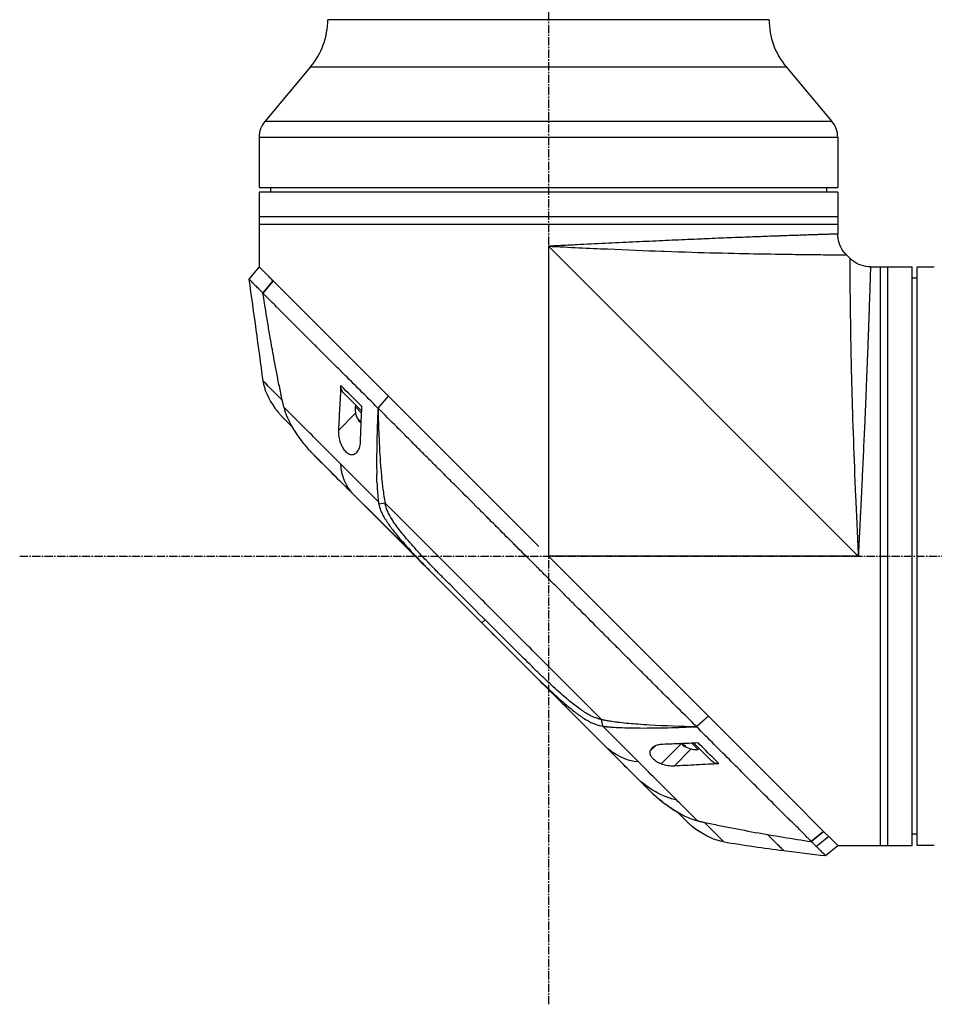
# Model space of a CAD drawing. Header units: millimetres. Extents: x 0 to 5219, y 0 to 2970.
# Tile 75 of 233: x 205 to 392, y 1459 to 1660. Entities that reach past the tile are written whole.
import ezdxf

# ---------------------------------------------------------------- set-up
doc = ezdxf.new("R2010")
doc.units = ezdxf.units.MM
doc.header["$LTSCALE"] = 0.2
doc.linetypes.add('CENTER2', pattern=[1.125, 0.75, -0.125, 0.125, -0.125])
doc.layers.add('02_Center Line', color=1, linetype='CENTER2')

# ---------------------------------------------------------------- blocks, each defined once
blk = doc.blocks.new('A$C1fe89458')
for p, q in [((84.1, 919.1), (-5.9, 919.1)), ((-9.41, 909.46), (-18.73, 898.35)), ((-9.41, 909.46), (87.61, 909.46)), ((87.61, 909.46), (96.93, 898.35)), ((96.93, 898.35), (-18.73, 898.35)), ((-19.9, 895.14), (98.1, 895.14)), ((-19.9, 895.14), (-19.9, 884.9)), ((98.1, 895.14), (98.1, 884.9)), ((-19.9, 884.9), (98.1, 884.9)), ((-19.9, 883.9), (-19.9, 868.7)), ((98.1, 883.9), (-19.9, 883.9)), ((-17.6, 884.9), (-17.61, 883.9)), ((95.8, 884.9), (95.81, 883.9)), ((98.1, 883.9), (98.1, 875.39)), ((98.1, 878.9), (-19.9, 878.9)), ((-19.9, 877.4), (98.1, 877.4)), ((94.1, 875.26), (94.1, 875.26)), ((39.1, 872.9), (39.1, 809.7)), ((102.3, 809.7), (39.1, 872.9)), ((40.6, 872.83), (40.6, 872.83)), ((42.18, 872.75), (42.18, 872.75)), ((99.86, 871.14), (100.54, 870.46)), ((-19.91, 868.71), (-21.98, 866.22)), ((104.79, 868.7), (113.3, 868.7)), ((106.8, 750.7), (106.8, 868.7)), ((108.3, 750.7), (108.3, 868.7)), ((113.3, 750.7), (113.3, 868.7)), ((114.3, 750.7), (114.3, 868.7)), ((114.3, 868.7), (117.3, 868.7)), ((-19.12, 863.33), (-17.03, 865.83)), ((-17.04, 865.84), (-19.11, 863.35)), ((-17.04, 865.84), (-17.03, 865.83)), ((6.48, 842.32), (-17.03, 865.83)), ((114.3, 866.4), (113.3, 866.41)), ((-19.11, 863.33), (-19.11, 863.33)), ((-15.9, 860.09), (-15.9, 860.09)), ((-12.36, 856.56), (-12.36, 856.56)), ((-10.26, 854.47), (-10.26, 854.47)), ((-19.14, 845.46), (-19.14, 845.46)), ((0.34, 843.89), (0.34, 843.89)), ((0.65, 843.57), (0.65, 843.57)), ((1.02, 839.29), (-2.74, 843.06)), ((6.48, 842.32), (4.33, 839.9)), ((4.35, 839.89), (6.5, 842.3)), ((6.48, 842.32), (6.5, 842.3)), ((37.14, 811.66), (6.5, 842.3)), ((-0.11, 840.42), (-0.32, 840.21)), ((1.01, 838.89), (-0.32, 840.21)), ((1.06, 840.19), (1.06, 840.19)), ((4.35, 839.89), (4.33, 839.9)), ((-15.06, 837.98), (-15.06, 837.98)), ((-0.22, 838.83), (-3.71, 835.34)), ((0.74, 837.12), (0.65, 837.02)), ((8.81, 835.43), (8.81, 835.43)), ((-8.64, 830.26), (-5.63, 827.25)), ((-6.12, 827.74), (-6.12, 827.74)), ((1.56, 820.07), (25.52, 796.11)), ((5.8, 820.52), (4.51, 820.32)), ((9.29, 814.33), (9.29, 814.33)), ((10.82, 812.52), (10.82, 812.52)), ((12.33, 809.3), (11.86, 809.77)), ((61.77, 787.03), (39.1, 809.7)), ((102.3, 809.7), (39.1, 809.7)), ((15.93, 807.03), (15.93, 807.03)), ((26.18, 796.74), (25.52, 796.11)), ((25.52, 796.11), (59.72, 761.9)), ((25.52, 796.11), (25.52, 796.11)), ((32.68, 790.24), (32.62, 790.3)), ((69.09, 779.71), (61.77, 787.03)), ((88.51, 760.29), (69.09, 779.71)), ((71.71, 777.09), (69.28, 774.94)), ((69.29, 774.92), (71.72, 777.08)), ((50.21, 775.02), (49.93, 776.39)), ((68.59, 775.64), (68.59, 775.64)), ((69.29, 774.92), (69.28, 774.94)), ((60.99, 771.09), (59.88, 769.98)), ((66.22, 771.49), (62.07, 767.34)), ((66.49, 771.32), (66.42, 771.25)), ((69.61, 770.28), (68.27, 771.62)), ((72.45, 767.87), (68.68, 771.63)), ((68.23, 770.38), (64.75, 766.9)), ((69.82, 770.49), (69.61, 770.28)), ((59.72, 761.9), (59.72, 761.9)), ((60.98, 760.7), (61.01, 760.72)), ((95.22, 753.58), (88.51, 760.29)), ((67.38, 755.53), (67.38, 755.53)), ((89.53, 754.73), (89.53, 754.73)), ((95.22, 753.58), (92.71, 751.48)), ((92.72, 751.49), (95.23, 753.57)), ((95.22, 753.58), (95.23, 753.57)), ((96.61, 752.19), (95.23, 753.57)), ((114.3, 753), (113.3, 752.99)), ((92.72, 751.49), (92.72, 751.49)), ((96.27, 752.53), (93.78, 750.46)), ((98.1, 750.7), (96.62, 752.18)), ((95.61, 748.63), (98.1, 750.7)), ((98.1, 750.7), (113.3, 750.7)), ((117.3, 750.7), (114.3, 750.7))]:
    blk.add_line(p, q)
for centre, radius, start, end in [((-20.9, 919.1), 15, 320, 0), ((99.1, 919.1), 15, 180, 220), ((-14.9, 895.14), 5, 140, 180), ((93.1, 895.14), 5, 0, 40), ((4.18, 839.84), 4.52, 175.2393, 218.2011), ((69.24, 774.78), 4.52, 231.9306, 274.7607)]:
    blk.add_arc(centre, radius, start, end)
at = {"extrusion": (0, 0, -1)}
for centre, major_axis, ratio, start_param, end_param in [((-0.61, 845.18), (-2.13, -2.12), 0.723632, 6.280692, 6.957578), ((3.49, 840.53), (-3.03, -3.03), 0.735508, 6.1984, 6.367971), ((3.99, 840.03), (-3.19, -3.19), 0.677516, 0.080554, 0.3277), ((4.37, 839.65), (-3.19, -3.19), 0.677516, 0.137855, 0.3277), ((4.01, 840.01), (-3.19, -3.19), 0.735508, 0.080554, 0.087466), ((4.36, 839.66), (-3.19, -3.19), 0.735508, 0.117214, 0.230753), ((80.82, 740.8), (-97.82, 97.82), 0.000026, 0.415264, 0.47744), ((36.42, 788.81), (-62.35, 62.35), 0.000017, 5.251204, 5.40296), ((35.33, 786.29), (-62.93, 62.93), 0.000051, 1.192389, 1.260494), ((35.09, 811.38), (2.1, 2.14), 0.047046, 2.123062, 2.123097), ((16, 805.61), (-62.48, 62.48), 0.000096, 1.878262, 1.948843), ((20.21, 805), (-60.21, 60.19), 0.000118, 2.092388, 2.238245), ((69.07, 774.95), (-3.19, -3.19), 0.747107, 5.955485, 6.176262), ((69.41, 774.61), (-3.19, -3.19), 0.747107, 5.955485, 6.202632), ((70, 774.02), (-3.03, -3.03), 0.664704, 6.1984, 6.367971), ((74.57, 770), (-2.12, -2.13), 0.723628, 5.609776, 6.285676), ((-222.52, 1044.18), (-290.94, 290.97), 0.00001, 3.386632, 3.42138), ((73.95, 781.13), (-10.42, 25.63), 0.82656, 4.179952, 4.245343)]:
    blk.add_ellipse(centre, major_axis=major_axis, ratio=ratio, start_param=start_param, end_param=end_param, dxfattribs=at)
for points, knots in [([(98.1, 875.39), (98.1, 875.39), (98.09, 875.39), (98.08, 875.38), (98.07, 875.38), (98.05, 875.38), (98.03, 875.38), (97.98, 875.38), (97.91, 875.38), (97.81, 875.38), (97.72, 875.37), (97.6, 875.37), (97.46, 875.37), (97.32, 875.36), (97.16, 875.36), (96.97, 875.35), (96.78, 875.34), (96.57, 875.34), (96.34, 875.33), (96.1, 875.32), (95.85, 875.32), (95.57, 875.31), (95.43, 875.3), (95.28, 875.3), (95.13, 875.29), (94.97, 875.29), (94.82, 875.28), (94.65, 875.28), (94.32, 875.27), (93.98, 875.26), (93.61, 875.24), (93.23, 875.23), (92.84, 875.22), (92.43, 875.21), (92.02, 875.19), (91.59, 875.18), (91.14, 875.16), (90.68, 875.15), (90.21, 875.13), (89.72, 875.11), (89.22, 875.1), (88.71, 875.08), (88.17, 875.06), (87.64, 875.04), (87.08, 875.02), (86.51, 875), (86.22, 874.99), (85.92, 874.98), (85.62, 874.97), (85.33, 874.96), (85.02, 874.95), (84.71, 874.94), (84.1, 874.92), (83.46, 874.89), (82.82, 874.87), (82.17, 874.84), (81.5, 874.82), (80.82, 874.79), (79.46, 874.74), (78.04, 874.69), (76.55, 874.63), (75.81, 874.6), (75.06, 874.57), (74.29, 874.54), (73.51, 874.51), (72.72, 874.47), (71.91, 874.44), (71.51, 874.42), (71.11, 874.4), (70.7, 874.39), (70.28, 874.37), (69.87, 874.35), (69.45, 874.33), (68.62, 874.3), (67.78, 874.26), (66.93, 874.23), (66.07, 874.19), (65.21, 874.15), (64.35, 874.11), (63.48, 874.07), (62.6, 874.03), (61.71, 873.99), (60.83, 873.95), (59.93, 873.91), (59.03, 873.87), (58.12, 873.83), (57.21, 873.78), (56.29, 873.74), (55.37, 873.7), (54.44, 873.65), (53.49, 873.61), (52.55, 873.56), (51.6, 873.52), (50.65, 873.47), (49.7, 873.42), (48.74, 873.38), (47.79, 873.33), (46.83, 873.28), (45.87, 873.23), (44.91, 873.19), (44.43, 873.16), (43.94, 873.14), (43.46, 873.11), (42.98, 873.09), (42.49, 873.07), (42.01, 873.04), (41.53, 873.02), (41.04, 872.99), (40.56, 872.97), (40.31, 872.96), (40.07, 872.95), (39.83, 872.94), (39.71, 872.93), (39.59, 872.92), (39.46, 872.92), (39.35, 872.91), (39.24, 872.91), (39.12, 872.9), (39.12, 872.9), (39.12, 872.9), (39.11, 872.9), (39.11, 872.9), (39.1, 872.9), (39.1, 872.9)], [0.09214862, 0.09214862, 0.09214862, 0.09214862, 0.09358733, 0.09358733, 0.09358733, 0.09502958, 0.09502958, 0.09502958, 0.0979112, 0.0979112, 0.0979112, 0.10079281, 0.10079281, 0.10079281, 0.10367443, 0.10367443, 0.10367443, 0.10655604, 0.10655604, 0.10655604, 0.10943766, 0.10943766, 0.10943766, 0.11087846, 0.11087846, 0.11087846, 0.11231927, 0.11231927, 0.11231927, 0.11520088, 0.11520088, 0.11520088, 0.1180825, 0.1180825, 0.1180825, 0.12096411, 0.12096411, 0.12096411, 0.12384573, 0.12384573, 0.12384573, 0.12672734, 0.12672734, 0.12672734, 0.12960896, 0.12960896, 0.12960896, 0.13104976, 0.13104976, 0.13104976, 0.13249057, 0.13249057, 0.13249057, 0.13537219, 0.13537219, 0.13537219, 0.1382538, 0.1382538, 0.1382538, 0.14401703, 0.14401703, 0.14401703, 0.14689341, 0.14689341, 0.14689341, 0.14978026, 0.14978026, 0.14978026, 0.15121449, 0.15121449, 0.15121449, 0.15266187, 0.15266187, 0.15266187, 0.15554349, 0.15554349, 0.15554349, 0.1584251, 0.1584251, 0.1584251, 0.16130671, 0.16130671, 0.16130671, 0.16418833, 0.16418833, 0.16418833, 0.16706994, 0.16706994, 0.16706994, 0.16995156, 0.16995156, 0.16995156, 0.17283317, 0.17283317, 0.17283317, 0.17571479, 0.17571479, 0.17571479, 0.1785964, 0.1785964, 0.1785964, 0.18003721, 0.18003721, 0.18003721, 0.18147802, 0.18147802, 0.18147802, 0.18291882, 0.18291882, 0.18291882, 0.18363923, 0.18363923, 0.18363923, 0.18399943, 0.18399943, 0.18399943, 0.18433614, 0.18433614, 0.18433614, 0.18434788, 0.18434788, 0.18434788, 0.18435963, 0.18435963, 0.18435963, 0.18435963]), ([(99.86, 871.14), (99.4, 871.6), (99.01, 872.14), (98.44, 873.29), (98.25, 873.92), (98.12, 874.83), (98.1, 875.11), (98.1, 875.39)], [0, 0, 0, 0, 0.1945418, 0.1945418, 0.385603, 0.385603, 0.4694914, 0.4694914, 0.4694914, 0.4694914]), ([(39.1, 872.9), (43.34, 872.69), (47.39, 872.5), (51.17, 872.34), (55.13, 872.17), (58.8, 872.02), (62.15, 871.9), (62.34, 871.9), (62.52, 871.89), (62.7, 871.88), (66.72, 871.74), (70.22, 871.63), (73.22, 871.56), (76.73, 871.46), (79.57, 871.41), (81.88, 871.37), (82.04, 871.36), (82.2, 871.36), (82.36, 871.36), (85.33, 871.3), (87.66, 871.27), (89.52, 871.24), (89.62, 871.24), (89.72, 871.24), (89.82, 871.24), (92.09, 871.21), (93.83, 871.19), (95.17, 871.18), (95.23, 871.18), (95.28, 871.18), (95.33, 871.18), (96.02, 871.17), (96.65, 871.17), (97.22, 871.16), (97.52, 871.16), (98.1, 871.16), (98.68, 871.15), (98.69, 871.15), (98.7, 871.15), (98.72, 871.15), (99.19, 871.15), (99.42, 871.15), (99.56, 871.14), (99.77, 871.14), (99.86, 871.14), (99.86, 871.14), (99.86, 871.14), (99.86, 871.14), (99.86, 871.14)], [0, 0, 0, 0, 0.0610325, 0.0610325, 0.0610325, 0.125, 0.125, 0.125, 0.1275195, 0.1275195, 0.1275195, 0.1840301, 0.1840301, 0.1840301, 0.25, 0.25, 0.25, 0.2532003, 0.2532003, 0.2532003, 0.3125, 0.3125, 0.3125, 0.315088, 0.315088, 0.315088, 0.375, 0.375, 0.375, 0.3771886, 0.3771886, 0.3771886, 0.40625, 0.40625, 0.40625, 0.4375, 0.4375, 0.4375, 0.4383069, 0.4383069, 0.4383069, 0.46875, 0.46875, 0.46875, 0.5, 0.5, 0.5, 0.500043, 0.500043, 0.500043, 0.500043]), ([(100.54, 870.46), (100.54, 870.46), (100.54, 870.37), (100.54, 870.15), (100.55, 870.02), (100.55, 869.79), (100.55, 869.32), (100.55, 869.3), (100.55, 869.28), (100.55, 869.26), (100.56, 868.68), (100.56, 868.09), (100.56, 867.77), (100.57, 867.22), (100.57, 866.6), (100.58, 865.93), (100.58, 865.85), (100.58, 865.77), (100.58, 865.69), (100.59, 864.36), (100.61, 862.65), (100.64, 860.42), (100.64, 860.26), (100.64, 860.11), (100.65, 859.95), (100.67, 858.12), (100.7, 855.84), (100.76, 852.96), (100.76, 852.73), (100.76, 852.49), (100.77, 852.24), (100.81, 849.96), (100.87, 847.19), (100.96, 843.82), (101.04, 840.8), (101.14, 837.31), (101.29, 833.29), (101.41, 829.83), (101.56, 825.98), (101.74, 821.77), (101.91, 818.01), (102.09, 813.97), (102.3, 809.7)], [0.5000149, 0.5000149, 0.5000149, 0.5000149, 0.53125, 0.53125, 0.53125, 0.5612496, 0.5612496, 0.5612496, 0.5625, 0.5625, 0.5625, 0.59375, 0.59375, 0.59375, 0.621688, 0.621688, 0.621688, 0.625, 0.625, 0.625, 0.6835073, 0.6835073, 0.6835073, 0.6875, 0.6875, 0.6875, 0.7452724, 0.7452724, 0.7452724, 0.75, 0.75, 0.75, 0.8245188, 0.8245188, 0.8245188, 0.891197, 0.891197, 0.891197, 0.9486937, 0.9486937, 0.9486937, 1, 1, 1, 1]), ([(104.79, 868.7), (104.14, 868.7), (103.48, 868.81), (102.26, 869.22), (101.68, 869.52), (100.95, 870.08), (100.74, 870.26), (100.54, 870.46)], [0, 0, 0, 0, 0.1945418, 0.1945418, 0.385603, 0.385603, 0.4694914, 0.4694914, 0.4694914, 0.4694914]), ([(-17.04, 865.84), (-17.15, 865.95), (-17.27, 866.07), (-17.37, 866.17), (-17.48, 866.28), (-17.58, 866.38), (-17.68, 866.48), (-17.78, 866.58), (-17.88, 866.68), (-17.98, 866.78), (-18.08, 866.88), (-18.17, 866.97), (-18.26, 867.06), (-18.61, 867.41), (-18.91, 867.71), (-19.15, 867.95), (-19.4, 868.2), (-19.59, 868.39), (-19.71, 868.51), (-19.84, 868.64), (-19.91, 868.71), (-19.91, 868.71)], [-1, -1, -1, -1, -0.9375, -0.9375, -0.9375, -0.875, -0.875, -0.875, -0.8125, -0.8125, -0.8125, -0.75, -0.75, -0.75, -0.5, -0.5, -0.5, -0.25, -0.25, -0.25, 0, 0, 0, 0]), ([(104.79, 868.7), (104.79, 868.7), (104.79, 868.7), (104.78, 868.68), (104.78, 868.63), (104.78, 868.54), (104.78, 868.38), (104.77, 868.08), (104.75, 867.67), (104.74, 867.28), (104.73, 866.94), (104.72, 866.58), (104.71, 866.24), (104.7, 865.95), (104.69, 865.73), (104.69, 865.5), (104.67, 865.17), (104.66, 864.75), (104.64, 864.21), (104.63, 863.64), (104.6, 862.84), (104.56, 861.76), (104.52, 860.58), (104.49, 859.57), (104.46, 858.78), (104.43, 857.96), (104.4, 857.11), (104.37, 856.23), (104.34, 855.32), (104.3, 854.38), (104.26, 853.1), (104.2, 851.44), (104.11, 849.36), (104.03, 847.17), (103.95, 845.28), (103.89, 843.72), (103.84, 842.52), (103.8, 841.5), (103.76, 840.68), (103.73, 839.85), (103.68, 838.8), (103.61, 837.11), (103.51, 834.96), (103.39, 832.33), (103.27, 829.64), (103.16, 827.36), (103.07, 825.51), (103.02, 824.34), (102.97, 823.39), (102.94, 822.68), (102.91, 821.97), (102.86, 821.02), (102.8, 819.83), (102.73, 818.39), (102.66, 816.95), (102.59, 815.51), (102.53, 814.31), (102.48, 813.34), (102.44, 812.61), (102.41, 811.89), (102.38, 811.28), (102.35, 810.79), (102.34, 810.49), (102.33, 810.25), (102.32, 810.06), (102.31, 809.91), (102.31, 809.81), (102.3, 809.74), (102.3, 809.71), (102.3, 809.7)], [0.1015159, 0.1015159, 0.1015159, 0.1015159, 0.1023066, 0.1031002, 0.1046874, 0.1062745, 0.1078617, 0.111036, 0.1142102, 0.1157974, 0.1173845, 0.1189717, 0.1205588, 0.1213524, 0.122146, 0.1229396, 0.1237331, 0.1253203, 0.1269074, 0.1284946, 0.1300817, 0.133256, 0.1364303, 0.1380175, 0.1396046, 0.1411918, 0.1427789, 0.144366, 0.1459532, 0.1475403, 0.1491275, 0.1523018, 0.1554761, 0.1586504, 0.1618247, 0.1634118, 0.164999, 0.1665861, 0.1673797, 0.1681733, 0.1697604, 0.1713476, 0.1745219, 0.1776961, 0.1808704, 0.1840447, 0.1856319, 0.187219, 0.1880126, 0.1888062, 0.1895998, 0.1903933, 0.1919805, 0.1935676, 0.1951548, 0.1967419, 0.1983291, 0.1991226, 0.1999162, 0.2007098, 0.2015034, 0.2019001, 0.2022969, 0.2024953, 0.2026937, 0.2028921, 0.2029913, 0.2030409, 0.2030905, 0.2030905, 0.2030905, 0.2030905]), ([(117.3, 868.7), (117.36, 868.7), (117.41, 868.7), (117.47, 868.7), (117.52, 868.7), (117.57, 868.7), (117.61, 868.7), (117.66, 868.7), (117.69, 868.7), (117.72, 868.7), (117.75, 868.7), (117.78, 868.7), (117.79, 868.7), (117.8, 868.7), (117.8, 868.7), (117.8, 868.7), (117.8, 868.7), (117.8, 868.7), (117.8, 868.7)], [0, 0, 0, 0, 0.1074676, 0.1074676, 0.1074676, 0.2149351, 0.2149351, 0.2149351, 0.3224051, 0.3224051, 0.3224051, 0.4298767, 0.4298767, 0.4298767, 0.5, 0.5, 0.5, 0.5001155, 0.5001155, 0.5001155, 0.5001155]), ([(-19.11, 863.35), (-19.19, 863.43), (-19.27, 863.51), (-19.43, 863.67), (-19.53, 863.76), (-19.72, 863.95), (-19.86, 864.09), (-20.02, 864.26), (-20.04, 864.28), (-20.23, 864.47), (-20.53, 864.76), (-20.97, 865.2), (-21.1, 865.34), (-21.47, 865.7), (-21.66, 865.89), (-21.85, 866.08), (-21.9, 866.12), (-21.97, 866.19), (-21.99, 866.21), (-21.98, 866.22)], [-1.925983, -1.925983, -1.925983, -1.925983, -1.875869, -1.875869, -1.820686, -1.820686, -1.653095, -1.653095, -1.624088, -1.624088, -1.164895, -1.164895, -0.929585, -0.929585, -0.463526, -0.463526, -0.231599, -0.231599, 0, 0, 0, 0]), ([(-14.86, 840.09), (-15.07, 841.01), (-15.27, 841.94), (-15.46, 842.88), (-15.47, 842.93), (-15.48, 842.98), (-15.49, 843.03), (-15.68, 843.93), (-15.87, 844.83), (-16.05, 845.73), (-16.07, 845.82), (-16.08, 845.92), (-16.1, 846.01), (-16.28, 846.89), (-16.45, 847.76), (-16.61, 848.64), (-16.64, 848.76), (-16.66, 848.89), (-16.68, 849.02), (-16.85, 849.88), (-17, 850.74), (-17.16, 851.6), (-17.19, 851.74), (-17.21, 851.89), (-17.24, 852.04), (-17.39, 852.89), (-17.54, 853.74), (-17.69, 854.6), (-17.69, 854.63), (-17.7, 854.67), (-17.71, 854.7), (-17.87, 855.68), (-18.04, 856.65), (-18.2, 857.62), (-18.52, 859.53), (-18.82, 861.44), (-19.12, 863.33)], [0, 0, 0, 0, 0.1206948, 0.1206948, 0.1206948, 0.1274688, 0.1274688, 0.1274688, 0.2438816, 0.2438816, 0.2438816, 0.256112, 0.256112, 0.256112, 0.3692231, 0.3692231, 0.3692231, 0.3854414, 0.3854414, 0.3854414, 0.4964218, 0.4964218, 0.4964218, 0.5152549, 0.5152549, 0.5152549, 0.6251524, 0.6251524, 0.6251524, 0.6298026, 0.6298026, 0.6298026, 0.7550606, 0.7550606, 0.7550606, 1, 1, 1, 1]), ([(4.33, 839.9), (1.86, 842.36), (-0.53, 844.75), (-2.82, 847.04), (-3.39, 847.61), (-3.95, 848.18), (-4.51, 848.73), (-5.07, 849.29), (-5.62, 849.84), (-6.17, 850.38), (-6.44, 850.65), (-6.71, 850.92), (-6.97, 851.19), (-7.24, 851.45), (-7.51, 851.71), (-7.77, 851.98), (-8.04, 852.24), (-8.3, 852.5), (-8.55, 852.76), (-8.81, 853.02), (-9.06, 853.28), (-9.32, 853.53), (-9.82, 854.04), (-10.33, 854.53), (-10.82, 855.02), (-11.3, 855.5), (-11.78, 855.98), (-12.25, 856.44), (-12.71, 856.91), (-13.17, 857.36), (-13.61, 857.8), (-14.05, 858.24), (-14.48, 858.67), (-14.89, 859.08), (-15.72, 859.91), (-16.49, 860.69), (-17.2, 861.39), (-17.91, 862.1), (-18.55, 862.76), (-19.12, 863.33)], [0, 0, 0, 0, 0.25, 0.25, 0.25, 0.3125, 0.3125, 0.3125, 0.375, 0.375, 0.375, 0.40625, 0.40625, 0.40625, 0.4375, 0.4375, 0.4375, 0.46875, 0.46875, 0.46875, 0.5, 0.5, 0.5, 0.5625, 0.5625, 0.5625, 0.625, 0.625, 0.625, 0.6875, 0.6875, 0.6875, 0.75, 0.75, 0.75, 0.875, 0.875, 0.875, 1, 1, 1, 1]), ([(-3.24, 844.49), (-3.32, 842.97), (-3.4, 841.44), (-3.56, 838.37), (-3.64, 836.85), (-3.71, 835.34)], [0.000001, 0.000001, 0.000001, 0.000001, 0.550472, 0.550472, 1.110624, 1.110624, 1.110624, 1.110624]), ([(-16.65, 839.88), (-16.42, 839.54), (-16.17, 839.22), (-15.77, 838.75), (-15.64, 838.59), (-15.43, 838.36), (-15.36, 838.29), (-15.25, 838.17), (-15.22, 838.14), (-15.16, 838.08), (-15.15, 838.06), (-15.12, 838.04), (-15.12, 838.03), (-15.11, 838.02), (-15.1, 838.02), (-15.09, 838.01), (-15.09, 838.01), (-15.08, 838), (-15.08, 838), (-15.08, 837.99), (-15.07, 837.99), (-15.07, 837.99)], [0, 0, 0, 0, 0.122831, 0.122831, 0.1845131, 0.1845131, 0.2153748, 0.2153748, 0.2308711, 0.2308711, 0.2389075, 0.2389075, 0.241325, 0.241325, 0.2434836, 0.2434836, 0.2455022, 0.2455022, 0.2490388, 0.2490388, 0.2528112, 0.2528112, 0.2528112, 0.2528112]), ([(-3.3, 828.52), (-4.39, 829.62), (-5.47, 830.7), (-6.51, 831.74), (-6.77, 832), (-7.03, 832.26), (-7.29, 832.52), (-7.55, 832.78), (-7.8, 833.03), (-8.06, 833.29), (-8.56, 833.79), (-9.06, 834.29), (-9.55, 834.78), (-9.79, 835.02), (-10.03, 835.26), (-10.27, 835.5), (-10.39, 835.62), (-10.51, 835.74), (-10.63, 835.86), (-10.75, 835.98), (-10.87, 836.1), (-10.98, 836.21), (-11.22, 836.45), (-11.45, 836.68), (-11.67, 836.9), (-11.9, 837.13), (-12.13, 837.36), (-12.35, 837.58), (-12.57, 837.8), (-12.79, 838.02), (-13.01, 838.24), (-13.22, 838.45), (-13.44, 838.67), (-13.65, 838.88), (-14.06, 839.29), (-14.47, 839.7), (-14.86, 840.09)], [-1, -1, -1, -1, -0.75, -0.75, -0.75, -0.6875, -0.6875, -0.6875, -0.625, -0.625, -0.625, -0.5, -0.5, -0.5, -0.4375, -0.4375, -0.4375, -0.40625, -0.40625, -0.40625, -0.375, -0.375, -0.375, -0.3125, -0.3125, -0.3125, -0.25, -0.25, -0.25, -0.1875, -0.1875, -0.1875, -0.125, -0.125, -0.125, 0, 0, 0, 0]), ([(-14.86, 840.09), (-14.73, 839.52), (-14.35, 837.96), (-12.44, 834.85), (-11.96, 834.16), (-10.97, 832.84), (-10.44, 832.19), (-9.89, 831.57)], [0.0000064, 0.0000064, 0.0000064, 0.0000064, 0.1740467, 0.1740467, 0.2246228, 0.2246228, 0.2745832, 0.2745832, 0.2745832, 0.2745832]), ([(0.77, 833.03), (0.82, 834.23), (0.86, 835.41), (0.96, 837.8), (1.01, 839), (1.06, 840.19)], [0.000001, 0.000001, 0.000001, 0.000001, 0.4368792, 0.4368792, 0.8702118, 0.8702118, 0.8702118, 0.8702118]), ([(4.33, 839.9), (4.27, 838.38), (4.21, 836.86), (4.17, 835.34), (4.12, 833.7), (4.09, 832.06), (4.07, 830.41), (4.07, 829.59), (4.06, 828.76), (4.07, 827.93), (4.07, 827.43), (4.08, 826.92), (4.09, 826.42)], [-1, -1, -1, -1, -0.7573218, -0.7573218, -0.7573218, -0.4967513, -0.4967513, -0.4967513, -0.3664661, -0.3664661, -0.3664661, -0.2872955, -0.2872955, -0.2872955, -0.2872955]), ([(4.35, 839.89), (4.35, 839.69), (4.36, 839.49), (4.39, 838.03), (4.43, 836.77), (4.53, 834.27), (4.58, 833), (4.74, 829.96), (4.87, 827.94), (5.11, 825.27), (5.21, 824.33), (5.4, 822.91), (5.47, 822.44), (5.63, 821.46), (5.72, 821), (5.8, 820.52)], [-2.140307, -2.140307, -2.140307, -2.140307, -2.071245, -2.071245, -1.648117, -1.648117, -1.228346, -1.228346, -0.636843, -0.636843, -0.321811, -0.321811, -0.164589, -0.164589, 0, 0, 0, 0]), ([(69.28, 774.94), (68.12, 776.11), (66.84, 777.39), (65.45, 778.78), (64.33, 779.91), (63.02, 781.21), (61.51, 782.72), (61.33, 782.9), (60.95, 783.28), (60.36, 783.87), (60.11, 784.11), (59.83, 784.4), (59.51, 784.71), (58.69, 785.54), (58.01, 786.21), (57.5, 786.72), (56.43, 787.78), (55.08, 789.14), (53.43, 790.79), (52.63, 791.59), (51.83, 792.39), (51.04, 793.18), (50.46, 793.76), (49.89, 794.34), (49.31, 794.91), (47.94, 796.29), (46.55, 797.68), (45.17, 799.06), (44.67, 799.57), (44.07, 800.16), (43.38, 800.85), (42.57, 801.67), (41.95, 802.28), (41.54, 802.7), (41.28, 802.96), (41.1, 803.14), (41, 803.24), (40.3, 803.93), (39.61, 804.63), (38.91, 805.33), (37.98, 806.27), (37.28, 806.96), (36.82, 807.42), (36.8, 807.44), (36.78, 807.47), (36.76, 807.49), (35.39, 808.86), (34.02, 810.22), (32.64, 811.6), (32.41, 811.83), (32.19, 812.05), (31.97, 812.28), (30.68, 813.56), (29.51, 814.74), (28.47, 815.77), (28.19, 816.05), (27.73, 816.51), (27.07, 817.17), (26.86, 817.38), (26.63, 817.6), (26.39, 817.85), (25.52, 818.71), (24.83, 819.4), (24.32, 819.92), (22.79, 821.44), (21.42, 822.81), (20.2, 824.03), (19.46, 824.76), (18.67, 825.55), (17.83, 826.39), (17.28, 826.94), (16.71, 827.51), (16.13, 828.1), (15.45, 828.77), (14.78, 829.45), (14.11, 830.11), (13.44, 830.78), (12.78, 831.45), (12.12, 832.11), (11.72, 832.51), (11.33, 832.9), (10.97, 833.27), (9.89, 834.34), (8.97, 835.27), (8.18, 836.05), (6.95, 837.29), (5.66, 838.57), (4.35, 839.89)], [-1, -1, -1, -1, -0.9375, -0.9375, -0.9375, -0.875, -0.875, -0.875, -0.8528979, -0.8528979, -0.8528979, -0.84375, -0.84375, -0.84375, -0.8125, -0.8125, -0.8125, -0.75, -0.75, -0.75, -0.7138981, -0.7138981, -0.7138981, -0.6875, -0.6875, -0.6875, -0.625, -0.625, -0.625, -0.5982143, -0.5982143, -0.5982143, -0.5763525, -0.5763525, -0.5763525, -0.5625, -0.5625, -0.5625, -0.53125, -0.53125, -0.53125, -0.5, -0.5, -0.5, -0.4990096, -0.4990096, -0.4990096, -0.4375, -0.4375, -0.4375, -0.4283694, -0.4283694, -0.4283694, -0.375, -0.375, -0.375, -0.3512462, -0.3512462, -0.3512462, -0.34375, -0.34375, -0.34375, -0.3125, -0.3125, -0.3125, -0.25, -0.25, -0.25, -0.2121786, -0.2121786, -0.2121786, -0.1875, -0.1875, -0.1875, -0.15625, -0.15625, -0.15625, -0.125, -0.125, -0.125, -0.1091039, -0.1091039, -0.1091039, -0.0625, -0.0625, -0.0625, 0, 0, 0, 0]), ([(-15.04, 837.96), (-14.99, 837.9), (-14.75, 837.66), (-14.07, 836.98), (-13.67, 836.59), (-13.21, 836.12)], [0, 0, 0, 0, 0.5052438, 0.5052438, 0.9155276, 0.9155276, 0.9155276, 0.9155276]), ([(-14.18, 837.1), (-14.28, 837.2), (-14.38, 837.29), (-14.46, 837.38), (-14.63, 837.55), (-14.77, 837.69), (-14.86, 837.78)], [-1, -1, -1, -1, -0.662973, -0.662973, -0.662973, 0, 0, 0, 0]), ([(-13.21, 836.12), (-12.98, 835.72), (-12.73, 835.33), (-12.48, 834.94), (-12.09, 834.35), (-11.68, 833.77), (-11.25, 833.21), (-11.11, 833.04), (-10.98, 832.86), (-10.84, 832.69)], [-0.5669024, -0.5669024, -0.5669024, -0.5669024, -0.4270987, -0.4270987, -0.4270987, -0.2135493, -0.2135493, -0.2135493, -0.1470183, -0.1470183, -0.1470183, -0.1470183]), ([(-3.71, 835.34), (-3.72, 835.06), (-3.72, 834.76), (-3.66, 834.12), (-3.6, 833.77), (-3.4, 832.99), (-3.25, 832.55), (-2.94, 831.93), (-2.82, 831.73), (-2.59, 831.41), (-2.49, 831.28), (-2.26, 831.03), (-2.14, 830.92), (-1.85, 830.69), (-1.67, 830.59), (-1.2, 830.41), (-0.93, 830.4), (-0.42, 830.52), (-0.18, 830.66), (0.24, 831.09), (0.42, 831.39), (0.68, 832.13), (0.76, 832.56), (0.77, 833.03)], [-1.233507, -1.233507, -1.233507, -1.233507, -1.130725, -1.130725, -1.019151, -1.019151, -0.880702, -0.880702, -0.809203, -0.809203, -0.755026, -0.755026, -0.69834, -0.69834, -0.615166, -0.615166, -0.479801, -0.479801, -0.336168, -0.336168, -0.170407, -0.170407, -0.000001, -0.000001, -0.000001, -0.000001]), ([(-8.86, 830.48), (-9.01, 830.63), (-9.16, 830.78), (-9.5, 831.15), (-9.7, 831.36), (-9.89, 831.57)], [0.02321, 0.02321, 0.02321, 0.02321, 0.0865317, 0.0865317, 0.1730601, 0.1730601, 0.1730601, 0.1730601]), ([(4.14, 824.82), (4.13, 825.03), (4.12, 825.23), (4.12, 825.43), (4.11, 825.45), (4.11, 825.47), (4.11, 825.49), (4.11, 825.57), (4.11, 825.65), (4.11, 825.72), (4.1, 825.96), (4.09, 826.19), (4.09, 826.42)], [0.00589664, 0.00589664, 0.00589664, 0.00589664, 0.006613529, 0.006613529, 0.006613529, 0.006685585, 0.006685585, 0.006685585, 0.006959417, 0.006959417, 0.006959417, 0.00777951, 0.00777951, 0.00777951, 0.00777951]), ([(4.14, 824.82), (4.16, 824.18), (4.19, 823.54), (4.24, 822.9), (4.27, 822.47), (4.3, 822.04), (4.34, 821.61), (4.36, 821.4), (4.38, 821.18), (4.41, 820.97), (4.41, 820.91), (4.42, 820.86), (4.43, 820.8)], [-0.2047521, -0.2047521, -0.2047521, -0.2047521, -0.1058955, -0.1058955, -0.1058955, -0.0407529, -0.0407529, -0.0407529, -0.0081816, -0.0081816, -0.0081816, 0, 0, 0, 0]), ([(4.43, 820.8), (4.43, 820.75), (4.44, 820.69), (4.45, 820.64), (4.47, 820.53), (4.48, 820.42), (4.51, 820.32)], [-1, -1, -1, -1, -0.667725, -0.667725, -0.667725, 0, 0, 0, 0]), ([(4.51, 820.32), (4.6, 819.83), (4.78, 819.27), (5.15, 818.47), (5.22, 818.33), (5.37, 818.03), (5.46, 817.87), (5.64, 817.55), (5.74, 817.38), (5.95, 817.04), (6.06, 816.87), (6.57, 816.1), (7, 815.52), (7.72, 814.59), (8, 814.26), (8.63, 813.49), (9.02, 813.03), (9.78, 812.17), (10.15, 811.74), (10.94, 810.87), (11.34, 810.44), (12.17, 809.56), (12.59, 809.11), (13.25, 808.43), (13.48, 808.19), (13.94, 807.71), (14.18, 807.46), (14.95, 806.68), (15.47, 806.15), (15.99, 805.63), (16.06, 805.56), (16.12, 805.51)], [0, 0, 0, 0, 0.166642, 0.166642, 0.202724, 0.202724, 0.243109, 0.243109, 0.287119, 0.287119, 0.331501, 0.331501, 0.492861, 0.492861, 0.584529, 0.584529, 0.704765, 0.704765, 0.820318, 0.820318, 0.936351, 0.936351, 1.057692, 1.057692, 1.122476, 1.122476, 1.189603, 1.189603, 1.342252, 1.342252, 1.371829, 1.371829, 1.371829, 1.371829]), ([(19.1, 803.82), (18.63, 804.29), (18.16, 804.76), (17.69, 805.24), (17.45, 805.47), (17.22, 805.71), (16.99, 805.95), (16.75, 806.19), (16.52, 806.42), (16.29, 806.66), (15.82, 807.14), (15.36, 807.62), (14.9, 808.1), (13.97, 809.06), (13.06, 810.03), (12.16, 811.02), (11.72, 811.51), (11.27, 812), (10.84, 812.5), (10.4, 813.01), (9.97, 813.51), (9.55, 814.02), (9.13, 814.53), (8.71, 815.04), (8.32, 815.57), (8.12, 815.83), (7.93, 816.09), (7.74, 816.36), (7.56, 816.62), (7.38, 816.89), (7.21, 817.16), (6.87, 817.7), (6.57, 818.25), (6.32, 818.81), (6.2, 819.09), (6.09, 819.37), (6, 819.66), (5.95, 819.8), (5.91, 819.94), (5.88, 820.09), (5.84, 820.23), (5.81, 820.38), (5.8, 820.52)], [-0.9836552, -0.9836552, -0.9836552, -0.9836552, -0.8942433, -0.8942433, -0.8942433, -0.8495311, -0.8495311, -0.8495311, -0.8048189, -0.8048189, -0.8048189, -0.7153946, -0.7153946, -0.7153946, -0.5365459, -0.5365459, -0.5365459, -0.4471216, -0.4471216, -0.4471216, -0.3576972, -0.3576972, -0.3576972, -0.2682729, -0.2682729, -0.2682729, -0.2235607, -0.2235607, -0.2235607, -0.1788486, -0.1788486, -0.1788486, -0.0894242, -0.0894242, -0.0894242, -0.0447121, -0.0447121, -0.0447121, -0.022356, -0.022356, -0.022356, 0, 0, 0, 0]), ([(49.93, 776.39), (47.84, 778.48), (45.72, 780.6), (43.57, 782.75), (41.42, 784.9), (39.25, 787.07), (37.06, 789.26), (34.87, 791.45), (32.67, 793.65), (30.46, 795.86), (29.36, 796.96), (28.26, 798.06), (27.15, 799.17), (26.04, 800.28), (24.92, 801.4), (23.84, 802.48), (22.76, 803.56), (21.72, 804.6), (20.67, 805.64), (18.68, 807.64), (16.67, 809.65), (14.7, 811.62), (13.19, 813.13), (11.69, 814.63), (10.2, 816.12), (8.72, 817.6), (7.25, 819.07), (5.8, 820.52)], [0, 0, 0, 0, 0.1448174, 0.1448174, 0.1448174, 0.2896349, 0.2896349, 0.2896349, 0.4344523, 0.4344523, 0.4344523, 0.506861, 0.506861, 0.506861, 0.5792697, 0.5792697, 0.5792697, 0.6516784, 0.6516784, 0.6516784, 0.7896349, 0.7896349, 0.7896349, 0.8948175, 0.8948175, 0.8948175, 1, 1, 1, 1]), ([(16.11, 805.51), (16.05, 805.57), (15.99, 805.63), (15.93, 805.69), (15.75, 805.87), (15.56, 806.06), (15.37, 806.25)], [-0.99993686, -0.99993686, -0.99993686, -0.99993686, -0.98725245, -0.98725245, -0.98725245, -0.94780834, -0.94780834, -0.94780834, -0.94780834]), ([(16.12, 805.51), (16.98, 804.64), (18.58, 803.05), (22.38, 799.24), (23.95, 797.68), (25.52, 796.11)], [-1.613582, -1.613582, -1.613582, -1.613582, -0.664785, -0.664785, 0, 0, 0, 0]), ([(25.52, 796.11), (27.08, 794.54), (28.65, 792.97), (30.61, 791.02), (31, 790.62), (32.02, 789.6), (32.57, 789.05), (33.45, 788.18), (33.74, 787.88), (34.19, 787.43), (34.33, 787.29), (34.62, 787), (34.77, 786.86), (34.91, 786.71)], [-1.142804, -1.142804, -1.142804, -1.142804, -0.592912, -0.592912, -0.45543, -0.45543, -0.23364, -0.23364, -0.121763, -0.121763, -0.062324, -0.062324, -0.00003, -0.00003, -0.00003, -0.00003]), ([(49.93, 776.39), (49.84, 776.41), (49.74, 776.42), (49.56, 776.46), (49.46, 776.49), (49.3, 776.53), (49.23, 776.55), (48.88, 776.66), (48.6, 776.77), (48.11, 776.98), (47.9, 777.07), (47.4, 777.33), (47.1, 777.5), (46.72, 777.73), (46.63, 777.78), (46.34, 777.96), (46.14, 778.1), (45.82, 778.32), (45.7, 778.4), (44.86, 779), (44.14, 779.57), (43.21, 780.34), (43, 780.52), (42.26, 781.14), (41.75, 781.59), (40.72, 782.5), (40.22, 782.96), (39.19, 783.9), (38.67, 784.39), (37.95, 785.07), (37.75, 785.27), (37.37, 785.63), (37.18, 785.81), (36.57, 786.39), (36.24, 786.72), (35.89, 787.06), (35.77, 787.18), (34.73, 788.19), (33.56, 789.36), (32.68, 790.24)], [-1.416337, -1.416337, -1.416337, -1.416337, -1.398932, -1.398932, -1.380652, -1.380652, -1.367794, -1.367794, -1.313038, -1.313038, -1.272781, -1.272781, -1.213268, -1.213268, -1.196077, -1.196077, -1.154545, -1.154545, -1.130465, -1.130465, -0.980623, -0.980623, -0.935487, -0.935487, -0.825371, -0.825371, -0.71547, -0.71547, -0.6014, -0.6014, -0.556109, -0.556109, -0.516092, -0.516092, -0.424444, -0.424444, -0.373187, -0.373187, 0, 0, 0, 0]), ([(34.91, 786.71), (36.57, 785.05), (38.25, 783.41), (40.2, 781.62), (40.43, 781.41), (41.08, 780.82), (41.51, 780.44), (42.16, 779.87), (42.36, 779.69), (42.78, 779.33), (42.99, 779.15), (43.56, 778.68), (43.91, 778.4), (44.48, 777.95), (44.69, 777.79), (45.06, 777.51), (45.22, 777.39), (45.56, 777.15), (45.73, 777.03), (46.23, 776.69), (46.57, 776.47), (47.48, 775.94), (48.04, 775.65), (49.14, 775.24), (49.77, 775.08), (50.21, 775.02)], [0, 0, 0, 0, 0.704884, 0.704884, 0.798881, 0.798881, 0.96881, 0.96881, 1.049234, 1.049234, 1.129494, 1.129494, 1.263271, 1.263271, 1.33961, 1.33961, 1.39992, 1.39992, 1.461242, 1.461242, 1.58275, 1.58275, 1.779675, 1.779675, 1.957146, 1.957146, 1.957146, 1.957146]), ([(50.72, 770.9), (48.23, 773.4), (45.64, 775.99), (42.99, 778.63), (40.35, 781.28), (37.64, 783.98), (34.91, 786.71)], [0, 0, 0, 0, 0.5000002, 0.5000002, 0.5000002, 0.9999991, 0.9999991, 0.9999991, 0.9999991]), ([(49.93, 776.39), (50.16, 776.35), (50.4, 776.31), (50.86, 776.23), (51.08, 776.19), (51.8, 776.07), (52.27, 776), (53.05, 775.9), (53.35, 775.86), (54.89, 775.68), (56.11, 775.57), (58.13, 775.43), (58.93, 775.37), (62.89, 775.13), (66.13, 775.02), (69.28, 774.94)], [-2.328232, -2.328232, -2.328232, -2.328232, -2.236921, -2.236921, -2.146631, -2.146631, -1.979175, -1.979175, -1.86867, -1.86867, -1.427637, -1.427637, -1.135586, -1.135586, -0.000019, -0.000019, -0.000019, -0.000019]), ([(50.21, 775.02), (50.3, 775.01), (50.47, 774.99), (50.53, 774.98), (50.54, 774.98), (50.7, 774.96), (50.82, 774.95), (50.97, 774.94), (51.01, 774.93), (51.13, 774.92), (51.23, 774.91), (51.44, 774.9), (51.56, 774.89), (51.85, 774.86), (52.01, 774.85), (52.27, 774.83), (52.36, 774.83), (53.2, 774.77), (53.93, 774.74), (55.15, 774.7), (55.63, 774.68), (56.67, 774.67), (57.25, 774.66), (59.7, 774.65), (61.68, 774.68), (65.44, 774.77), (67.34, 774.84), (69.29, 774.92)], [-2.292528, -2.292528, -2.292528, -2.292528, -2.286102, -2.286102, -2.268778, -2.268778, -2.21392, -2.21392, -2.200352, -2.200352, -2.166284, -2.166284, -2.122718, -2.122718, -2.066862, -2.066862, -2.035032, -2.035032, -1.780722, -1.780722, -1.611184, -1.611184, -1.416336, -1.416336, -0.709611, -0.709611, -0.000052, -0.000052, -0.000052, -0.000052]), ([(92.71, 751.48), (92.64, 751.55), (92.57, 751.63), (92.51, 751.71), (92.47, 751.74), (92.44, 751.78), (92.4, 751.82), (92.37, 751.86), (92.33, 751.89), (92.29, 751.93), (92.14, 752.09), (91.99, 752.24), (91.83, 752.41), (91.52, 752.73), (91.19, 753.08), (90.84, 753.44), (90.49, 753.8), (90.11, 754.17), (89.72, 754.55), (89.33, 754.93), (88.92, 755.32), (88.5, 755.72), (88.29, 755.93), (88.07, 756.14), (87.86, 756.35), (87.75, 756.45), (87.64, 756.56), (87.53, 756.67), (87.42, 756.78), (87.31, 756.89), (87.2, 757), (86.76, 757.45), (86.31, 757.9), (85.85, 758.37), (84.92, 759.3), (83.94, 760.28), (82.93, 761.29), (80.9, 763.32), (78.72, 765.5), (76.43, 767.79), (75.29, 768.93), (74.12, 770.1), (72.93, 771.29), (71.74, 772.48), (70.53, 773.7), (69.29, 774.92)], [0, 0, 0, 0, 0.015625, 0.015625, 0.015625, 0.023438, 0.023438, 0.023438, 0.03125, 0.03125, 0.03125, 0.0625, 0.0625, 0.0625, 0.125, 0.125, 0.125, 0.1875, 0.1875, 0.1875, 0.25, 0.25, 0.25, 0.28125, 0.28125, 0.28125, 0.296875, 0.296875, 0.296875, 0.3125, 0.3125, 0.3125, 0.375, 0.375, 0.375, 0.5, 0.5, 0.5, 0.75, 0.75, 0.75, 0.875, 0.875, 0.875, 1, 1, 1, 1]), ([(59.88, 769.98), (59.94, 770.19), (60.05, 770.38), (60.35, 770.72), (60.54, 770.87), (61, 771.11), (61.25, 771.2), (61.81, 771.33), (62.12, 771.38), (62.44, 771.39)], [-0.4713906, -0.4713906, -0.4713906, -0.4713906, -0.3552717, -0.3552717, -0.2348479, -0.2348479, -0.1171972, -0.1171972, 0, 0, 0, 0]), ([(62.44, 771.39), (63.64, 771.43), (64.81, 771.48), (67.18, 771.57), (68.4, 771.62), (69.58, 771.67)], [0.000001, 0.000001, 0.000001, 0.000001, 0.4349359, 0.4349359, 0.8581097, 0.8581097, 0.8581097, 0.8581097]), ([(73.88, 767.37), (73.69, 767.56), (73.49, 767.76), (73.3, 767.95), (72.2, 769.05), (71.07, 770.18), (69.93, 771.32), (69.81, 771.44), (69.7, 771.55), (69.58, 771.67)], [0, 0, 0, 0, 0.000971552, 0.000971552, 0.000971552, 0.006478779, 0.006478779, 0.006478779, 0.007034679, 0.007034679, 0.007034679, 0.007034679]), ([(57.1, 764.52), (56.1, 765.52), (55.06, 766.56), (53.99, 767.63), (52.93, 768.7), (51.83, 769.79), (50.72, 770.9)], [0, 0, 0, 0, 0.5, 0.5, 0.5, 1, 1, 1, 1]), ([(62.07, 767.34), (61.88, 767.41), (61.7, 767.49), (61.36, 767.66), (61.21, 767.75), (60.91, 767.95), (60.77, 768.05), (60.5, 768.29), (60.38, 768.41), (60.11, 768.75), (59.99, 768.95), (59.87, 769.31), (59.84, 769.46), (59.83, 769.73), (59.85, 769.86), (59.88, 769.98)], [0.000001, 0.000001, 0.000001, 0.000001, 0.0601566, 0.0601566, 0.1139936, 0.1139936, 0.1696633, 0.1696633, 0.2316702, 0.2316702, 0.3255714, 0.3255714, 0.3976261, 0.3976261, 0.463731, 0.463731, 0.463731, 0.463731]), ([(65.24, 759.99), (64.06, 761.17), (62.8, 762.43), (61.5, 763.73), (60.2, 765.02), (58.86, 766.37), (57.48, 767.75)], [-1, -1, -1, -1, -0.5, -0.5, -0.5, 0, 0, 0, 0]), ([(64.75, 766.9), (64.35, 766.88), (63.91, 766.9), (62.96, 767.05), (62.49, 767.17), (62.07, 767.34)], [-0.2620253, -0.2620253, -0.2620253, -0.2620253, -0.1363366, -0.1363366, 0, 0, 0, 0]), ([(73.88, 767.37), (72.6, 767.3), (70.8, 767.21), (67.73, 767.05), (66.27, 766.98), (64.75, 766.9)], [0.000001, 0.000001, 0.000001, 0.000001, 0.4628328, 0.4628328, 0.9589294, 0.9589294, 0.9589294, 0.9589294]), ([(59.73, 761.9), (59.93, 761.69), (60.14, 761.5), (60.57, 761.11), (60.78, 760.92), (61, 760.73)], [-0.1726595, -0.1726595, -0.1726595, -0.1726595, -0.0863353, -0.0863353, 0, 0, 0, 0]), ([(65.56, 757.36), (65.14, 757.6), (64.72, 757.86), (64.31, 758.13), (63.14, 758.9), (62.03, 759.76), (60.98, 760.7)], [-0.5706772, -0.5706772, -0.5706772, -0.5706772, -0.4232454, -0.4232454, -0.4232454, 0, 0, 0, 0]), ([(61, 760.73), (61.28, 760.49), (61.57, 760.25), (62.15, 759.78), (62.44, 759.55), (63.04, 759.1), (63.35, 758.88), (63.96, 758.46), (64.27, 758.25), (64.58, 758.05)], [-0.4459231, -0.4459231, -0.4459231, -0.4459231, -0.3352187, -0.3352187, -0.2236271, -0.2236271, -0.1112915, -0.1112915, -0.0000001, -0.0000001, -0.0000001, -0.0000001]), ([(69.49, 755.74), (69.33, 755.9), (69.17, 756.06), (69.01, 756.22), (68.84, 756.39), (68.68, 756.55), (68.51, 756.72), (68.17, 757.06), (67.83, 757.4), (67.47, 757.76), (66.76, 758.47), (66.01, 759.22), (65.24, 759.99)], [-1, -1, -1, -1, -0.875, -0.875, -0.875, -0.75, -0.75, -0.75, -0.5, -0.5, -0.5, 0, 0, 0, 0]), ([(64.58, 758.05), (65.36, 757.55), (66.06, 757.15), (66.68, 756.84), (66.77, 756.79), (66.86, 756.75), (66.95, 756.7), (67.37, 756.5), (67.79, 756.31), (68.2, 756.15), (68.59, 756), (69.03, 755.86), (69.49, 755.74)], [-1, -1, -1, -1, -0.5653341, -0.5653341, -0.5653341, -0.5, -0.5, -0.5, -0.25, -0.25, -0.25, 0, 0, 0, 0]), ([(65.33, 757.58), (65.77, 757.14), (66.16, 756.76), (66.98, 755.94), (67.3, 755.61), (67.37, 755.55)], [0.8183013, 0.8183013, 0.8183013, 0.8183013, 1.1911256, 1.1911256, 1.7900605, 1.7900605, 1.7900605, 1.7900605]), ([(66.51, 756.41), (66.61, 756.31), (66.7, 756.21), (66.79, 756.13), (66.96, 755.96), (67.1, 755.82), (67.18, 755.73)], [0, 0, 0, 0, 0.336695, 0.336695, 0.336695, 1, 1, 1, 1]), ([(67.4, 755.52), (67.4, 755.52), (67.4, 755.52), (67.4, 755.51), (67.4, 755.51), (67.41, 755.51), (67.41, 755.5), (67.42, 755.5), (67.42, 755.49), (67.43, 755.48), (67.44, 755.48), (67.45, 755.46), (67.46, 755.46), (67.49, 755.43), (67.51, 755.41), (67.58, 755.34), (67.64, 755.29), (67.86, 755.08), (68.04, 754.92), (68.56, 754.48), (68.92, 754.2), (69.28, 753.94)], [0, 0, 0, 0, 0.0037207, 0.0037207, 0.0062095, 0.0062095, 0.0083603, 0.0083603, 0.0107968, 0.0107968, 0.0129836, 0.0129836, 0.0165297, 0.0165297, 0.0242728, 0.0242728, 0.0474725, 0.0474725, 0.1170629, 0.1170629, 0.2528079, 0.2528079, 0.2528079, 0.2528079]), ([(69.49, 755.74), (69.62, 755.71), (69.74, 755.68), (69.86, 755.65), (69.98, 755.62), (70.1, 755.6), (70.23, 755.57), (70.47, 755.51), (70.71, 755.46), (70.96, 755.41), (71.45, 755.3), (71.94, 755.2), (72.43, 755.1), (73.41, 754.9), (74.39, 754.7), (75.37, 754.5), (77.34, 754.11), (79.31, 753.74), (81.28, 753.38), (85.08, 752.7), (88.89, 752.08), (92.71, 751.48)], [0, 0, 0, 0, 0.015912, 0.015912, 0.015912, 0.031824, 0.031824, 0.031824, 0.0636481, 0.0636481, 0.0636481, 0.1272961, 0.1272961, 0.1272961, 0.2545922, 0.2545922, 0.2545922, 0.5091845, 0.5091845, 0.5091845, 1, 1, 1, 1]), ([(74.87, 751.45), (74.87, 751.45), (74.86, 751.46), (74.85, 751.47), (74.84, 751.48), (74.82, 751.5), (74.79, 751.53), (74.74, 751.58), (74.66, 751.66), (74.55, 751.77), (74.34, 751.98), (74.03, 752.29), (73.64, 752.68), (73.25, 753.07), (72.77, 753.55), (72.23, 754.09), (72.16, 754.16), (72.09, 754.23), (72.02, 754.3), (71.99, 754.33), (71.95, 754.37), (71.92, 754.4), (71.88, 754.44), (71.85, 754.47), (71.81, 754.51), (71.67, 754.65), (71.52, 754.8), (71.37, 754.95), (71.21, 755.11), (71.06, 755.26), (70.9, 755.42)], [0, 0, 0, 0, 0.0488509, 0.0488509, 0.0488509, 0.1122608, 0.1122608, 0.1122608, 0.2390807, 0.2390807, 0.2390807, 0.4927204, 0.4927204, 0.4927204, 0.7463601, 0.7463601, 0.7463601, 0.7780651, 0.7780651, 0.7780651, 0.7939176, 0.7939176, 0.7939176, 0.80977, 0.80977, 0.80977, 0.87318, 0.87318, 0.87318, 0.9363273, 0.9363273, 0.9363273, 0.9363273]), ([(87.08, 749.67), (87.08, 749.67), (87.08, 749.67), (87.06, 749.69), (87.04, 749.71), (86.98, 749.77), (86.92, 749.83), (86.68, 750.07), (86.44, 750.3), (85.83, 750.9), (85.46, 751.27), (84.97, 751.75), (84.92, 751.81), (84.84, 751.89), (84.81, 751.92), (84.75, 751.98), (84.72, 752.01), (84.57, 752.15), (84.45, 752.27), (84.15, 752.57), (83.96, 752.75), (83.77, 752.94)], [0.5009551, 0.5009551, 0.5009551, 0.5009551, 0.53125, 0.53125, 0.5624999, 0.5624999, 0.6249999, 0.6249999, 0.7499999, 0.7499999, 0.8749999, 0.8749999, 0.8906249, 0.8906249, 0.8984374, 0.8984374, 0.9062499, 0.9062499, 0.9374999, 0.9374999, 0.9830788, 0.9830788, 0.9830788, 0.9830788]), ([(92.71, 751.48), (92.71, 751.48), (92.71, 751.48), (92.72, 751.49), (92.72, 751.49), (92.72, 751.49)], [0.0000000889, 0.0000000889, 0.0000000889, 0.0000000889, 0.0002019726, 0.0002019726, 0.0002833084, 0.0002833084, 0.0002833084, 0.0002833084]), ([(92.72, 751.49), (92.92, 751.31), (93.1, 751.13), (93.28, 750.96), (93.36, 750.87), (93.45, 750.79), (93.53, 750.71), (93.57, 750.66), (93.61, 750.62), (93.65, 750.58), (93.67, 750.56), (93.7, 750.54), (93.72, 750.52), (93.74, 750.5), (93.76, 750.48), (93.78, 750.46)], [-1, -1, -1, -1, -0.5, -0.5, -0.5, -0.25, -0.25, -0.25, -0.125, -0.125, -0.125, -0.0625, -0.0625, -0.0625, 0, 0, 0, 0]), ([(93.78, 750.46), (93.86, 750.38), (93.94, 750.3), (94.02, 750.22), (94.09, 750.14), (94.17, 750.07), (94.24, 750), (94.38, 749.85), (94.52, 749.72), (94.64, 749.59), (94.89, 749.35), (95.09, 749.15), (95.24, 749), (95.39, 748.84), (95.5, 748.74), (95.56, 748.68), (95.59, 748.65), (95.6, 748.64), (95.61, 748.63), (95.61, 748.63), (95.61, 748.63), (95.61, 748.63)], [-1, -1, -1, -1, -0.9375, -0.9375, -0.9375, -0.875, -0.875, -0.875, -0.75, -0.75, -0.75, -0.5, -0.5, -0.5, -0.25, -0.25, -0.25, -0.125, -0.125, -0.125, -0.1093435, -0.1093435, -0.1093435, -0.1093435]), ([(117.8, 750.7), (117.8, 750.7), (117.79, 750.7), (117.77, 750.7), (117.75, 750.7), (117.73, 750.7), (117.69, 750.7), (117.66, 750.7), (117.61, 750.7), (117.57, 750.7), (117.52, 750.7), (117.46, 750.7), (117.41, 750.7), (117.37, 750.7), (117.34, 750.7), (117.3, 750.7)], [0.5001155, 0.5001155, 0.5001155, 0.5001155, 0.6074676, 0.6074676, 0.6074676, 0.7149351, 0.7149351, 0.7149351, 0.8224051, 0.8224051, 0.8224051, 0.9298767, 0.9298767, 0.9298767, 1, 1, 1, 1])]:
    blk.add_open_spline(points, degree=3, knots=knots)
for points in [[(-21.98, 866.22), (-21.03, 859.3), (-20.09, 852.38), (-19.14, 845.46)], [(-19.12, 863.33), (-19.12, 863.34), (-19.11, 863.34), (-19.11, 863.35)], [(-15.17, 841.48), (-17.53, 843.85), (-19.1, 845.42), (-19.14, 845.46)], [(-19.14, 845.46), (-18.9, 843.69), (-17.9, 841.62), (-16.68, 839.91)], [(1.06, 840.19), (-0.41, 841.66), (-1.84, 843.1), (-3.24, 844.49)], [(-16.68, 839.91), (-16.67, 839.9), (-16.66, 839.89), (-16.65, 839.88)], [(-15.07, 837.99), (-15.07, 837.98), (-15.07, 837.98), (-15.06, 837.98)], [(-15.06, 837.98), (-15.06, 837.98), (-15.06, 837.97), (-15.04, 837.96)], [(-14.86, 837.78), (-14.97, 837.89), (-15.04, 837.96), (-15.06, 837.98)], [(-13.97, 836.89), (-14.05, 836.96), (-14.12, 837.03), (-14.18, 837.1)], [(-8.92, 830.54), (-8.84, 830.47), (-8.77, 830.39), (-8.69, 830.31)], [(-8.86, 830.48), (-6.33, 827.96), (-3.72, 825.33), (-0.74, 822.36)], [(-8.82, 830.44), (-7.96, 829.58), (-7.06, 828.68), (-6.12, 827.74)], [(-6.04, 827.66), (-6.07, 827.69), (-6.09, 827.72), (-6.12, 827.74)], [(-6.12, 827.74), (-5.67, 827.29), (-5.2, 826.82), (-4.73, 826.35)], [(-3.3, 828.52), (-3.26, 826.2), (-2.17, 823.79), (-0.74, 822.36)], [(-0.74, 822.36), (3.25, 818.37), (7.52, 814.1), (11.86, 809.77)], [(0.66, 820.96), (2.19, 819.44), (3.74, 817.88), (5.32, 816.31)], [(5.33, 816.29), (5.33, 816.3), (5.32, 816.3), (5.32, 816.31)], [(5.32, 816.31), (8.58, 813.04), (11.96, 809.66), (15.37, 806.25)], [(12.33, 809.3), (13.56, 808.07), (14.79, 806.83), (16.03, 805.59)], [(19.1, 803.82), (23.58, 799.33), (28.14, 794.78), (32.62, 790.3)], [(36.46, 785.14), (35.64, 785.96), (35.05, 786.57), (34.92, 786.71)], [(36.46, 785.14), (38.58, 783.04), (40.66, 780.97), (42.74, 778.89)], [(45.26, 776.37), (45.41, 776.21), (45.56, 776.06), (45.71, 775.91)], [(45.71, 775.91), (45.71, 775.91), (45.7, 775.92), (45.7, 775.92)], [(57.48, 767.75), (55.08, 767.8), (52.3, 769.32), (50.72, 770.9)], [(65.24, 759.99), (62.51, 760.43), (59.07, 762.55), (57.1, 764.52)], [(66.44, 756.48), (66.46, 756.45), (66.48, 756.43), (66.51, 756.41)], [(67.18, 755.73), (67.29, 755.62), (67.37, 755.55), (67.38, 755.53)], [(67.38, 755.53), (67.38, 755.53), (67.38, 755.54), (67.37, 755.55)], [(67.4, 755.52), (67.39, 755.52), (67.39, 755.53), (67.38, 755.53)], [(69.32, 753.92), (69.31, 753.92), (69.3, 753.93), (69.28, 753.94)], [(74.87, 751.45), (73.1, 751.69), (71.03, 752.7), (69.32, 753.92)], [(74.87, 751.45), (78.92, 750.77), (83, 750.19), (87.08, 749.67)], [(87.08, 749.67), (89.92, 749.3), (92.76, 748.96), (95.61, 748.63)], [(98.1, 750.7), (98.1, 750.7), (98.1, 750.7), (98.1, 750.7)]]:
    blk.add_open_spline(points, degree=3)
at = {"layer": '02_Center Line', "ltscale": 11.288275}
for p, q in [((39.1, 1451.45), (39.1, 718.31)), ((-68.73, 809.7), (309.02, 809.7))]:
    blk.add_line(p, q, dxfattribs=at)

msp = doc.modelspace()

# ---------------------------------------------------------------- block references
msp.add_blockref('A$C1fe89458', (274.157, 740.896))

doc.saveas('drawing.dxf')
